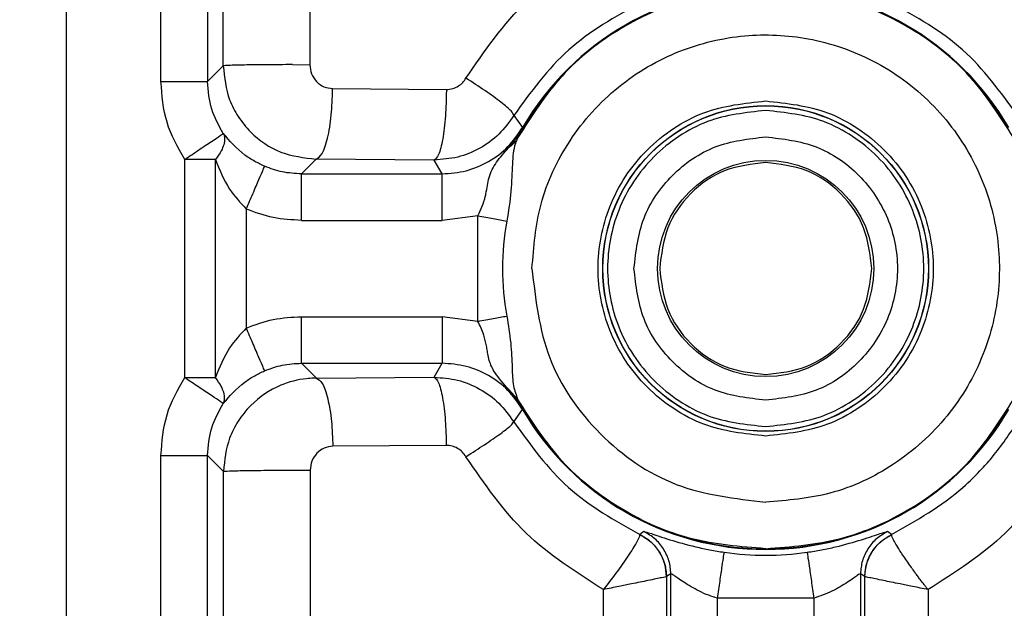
# Model space of a CAD drawing. Header units: inches. Extents: x 144.9 to 238.4, y 214.8 to 247.7.
# Tile 119 of 256: x 152.7098 to 152.7618, y 244.9109 to 244.942. Entities that reach past the tile are written whole.
import ezdxf

# ---------------------------------------------------------------- set-up
doc = ezdxf.new("R2010")
doc.units = ezdxf.units.IN
doc.header["$LTSCALE"] = 0.25
doc.header["$MEASUREMENT"] = 0
doc.layers.add('ANNOTATIONS', color=1, linetype='Continuous')
doc.layers.add('MOTOR LH', color=7, linetype='Continuous')
doc.styles.add('ARIAL', font='arial.ttf', dxfattribs={"height": 0.09375})
doc.dimstyles.new('STANDARD$0', dxfattribs={"dimtxt": 0.09375, "dimasz": 0.09375, "dimexe": 0.03125, "dimexo": 0.046875, "dimgap": 0.09, "dimtad": 0, "dimtih": 1, "dimtoh": 1, "dimdec": 4, "dimzin": 0, "dimdsep": 46, "dimtxsty": 'ARIAL', "dimcen": 0.09, "dimadec": 0, "dimazin": 0, "dimtfac": 1, "dimtdec": 4, "dimtofl": 0, "dimtmove": 0, "dimatfit": 1, "dimfxl": 1, "dimtolj": 1, "dimtzin": 0, "dimarcsym": 0})

# ---------------------------------------------------------------- blocks, each defined once
blk = doc.blocks.new('*D64')
at = {"layer": 'ANNOTATIONS', "color": 0, "lineweight": -2, "transparency": 16777216}
for p, q in [((152.282684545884, 244.7210665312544), (152.282684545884, 245.6873671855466)), ((153.423309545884, 243.5376739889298), (153.423309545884, 245.6873671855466)), ((152.376434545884, 245.6561171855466), (152.5678870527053, 245.6561171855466)), ((153.329559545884, 245.6561171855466), (153.1381070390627, 245.6561171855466))]:
    blk.add_line(p, q, dxfattribs=at)
at = {"layer": 'ANNOTATIONS', "color": 0, "transparency": 16777216}
for points in [[(152.376434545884, 245.6717421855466), (152.376434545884, 245.6404921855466), (152.282684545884, 245.6561171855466)], [(153.329559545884, 245.6717421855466), (153.329559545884, 245.6404921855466), (153.423309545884, 245.6561171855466)]]:
    blk.add_solid(points, dxfattribs=at)
at = {"layer": 'defpoints', "color": 0, "transparency": 16777216}
for p in [(152.282684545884, 245.6561171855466), (152.282684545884, 244.6741915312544), (153.423309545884, 243.4907989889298)]:
    blk.add_point(p, dxfattribs=at)
at = {"layer": 'ANNOTATIONS', "color": 0, "transparency": 16777216, "insert": (152.852997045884, 245.6561171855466), "char_height": 0.09375, "attachment_point": 5, "style": 'ARIAL'}
blk.add_mtext('\\A1;18 5/8"', dxfattribs=at)
blk = doc.blocks.new('*D66')
at = {"layer": 'ANNOTATIONS', "color": 0, "lineweight": -2, "transparency": 16777216}
for p, q in [((151.9943491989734, 244.7850832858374), (151.9943491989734, 246.0537298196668)), ((153.423309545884, 243.5376739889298), (153.423309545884, 246.0537298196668)), ((152.0880991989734, 246.0224798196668), (152.5044876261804, 246.0224798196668)), ((153.329559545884, 246.0224798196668), (152.913171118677, 246.0224798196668))]:
    blk.add_line(p, q, dxfattribs=at)
at = {"layer": 'ANNOTATIONS', "color": 0, "transparency": 16777216}
for points in [[(152.0880991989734, 246.0381048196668), (152.0880991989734, 246.0068548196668), (151.9943491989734, 246.0224798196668)], [(153.329559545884, 246.0381048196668), (153.329559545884, 246.0068548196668), (153.423309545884, 246.0224798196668)]]:
    blk.add_solid(points, dxfattribs=at)
at = {"layer": 'defpoints', "color": 0, "transparency": 16777216}
for p in [(153.423309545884, 246.0224798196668), (151.9943491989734, 244.7382082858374), (153.423309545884, 243.4907989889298)]:
    blk.add_point(p, dxfattribs=at)
at = {"layer": 'ANNOTATIONS', "color": 0, "transparency": 16777216, "insert": (152.7088293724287, 246.0224798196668), "char_height": 0.09375, "attachment_point": 5, "style": 'ARIAL'}
blk.add_mtext('\\A1;24""', dxfattribs=at)

msp = doc.modelspace()

# ---------------------------------------------------------------- linework, layer by layer
at = {"layer": 'MOTOR LH'}
for p, q in [((152.7122383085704, 244.9548537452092), (152.7122383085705, 244.9042204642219)), ((152.7172424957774, 244.9387462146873), (152.7172424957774, 244.9548537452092)), ((152.7197016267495, 244.9546472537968), (152.7197016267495, 244.9387462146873)), ((152.720531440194, 244.9395760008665), (152.7205232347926, 244.9526342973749)), ((152.7251002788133, 244.9526982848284), (152.7251099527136, 244.9396399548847)), ((152.7241954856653, 244.9396414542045), (152.7251099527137, 244.9396399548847)), ((152.7197016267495, 244.9387462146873), (152.720531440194, 244.9395760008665)), ((152.7172424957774, 244.9387462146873), (152.7197016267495, 244.9387462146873)), ((152.7263086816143, 244.938375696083), (152.7323204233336, 244.9383298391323)), ((152.7358856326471, 244.936957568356), (152.7363489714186, 244.9363200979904)), ((152.7363612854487, 244.9363129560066), (152.7363489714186, 244.9363200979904)), ((152.7363745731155, 244.9363052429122), (152.7363612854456, 244.9363129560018)), ((152.7184945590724, 244.923100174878), (152.7184945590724, 244.9346332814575)), ((152.7201221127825, 244.9346332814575), (152.7184945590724, 244.9346332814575)), ((152.7201221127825, 244.923100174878), (152.7201221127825, 244.9346332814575)), ((152.7254395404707, 244.9346476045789), (152.7246628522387, 244.9338709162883)), ((152.7316796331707, 244.9346017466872), (152.7254395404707, 244.9346476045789)), ((152.7320953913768, 244.9338709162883), (152.7316796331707, 244.9346017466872)), ((152.7246628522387, 244.9338709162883), (152.7320953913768, 244.9338709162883)), ((152.7217496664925, 244.9320108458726), (152.7217496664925, 244.9257226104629)), ((152.7246628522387, 244.9314117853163), (152.7320953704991, 244.9314117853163)), ((152.7339876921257, 244.9316585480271), (152.7320953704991, 244.9314117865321)), ((152.7339876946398, 244.9260749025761), (152.7339876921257, 244.9316585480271)), ((152.7246628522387, 244.926321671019), (152.7320953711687, 244.926321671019)), ((152.7339876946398, 244.9260749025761), (152.7320953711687, 244.9263216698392)), ((152.7246628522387, 244.923862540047), (152.7320953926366, 244.923862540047)), ((152.7246628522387, 244.9238625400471), (152.7254512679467, 244.9230740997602)), ((152.7316730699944, 244.9231200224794), (152.7320953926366, 244.9238625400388)), ((152.7184945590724, 244.923100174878), (152.7201221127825, 244.923100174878)), ((152.7254512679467, 244.9230740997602), (152.7316730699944, 244.9231200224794)), ((152.7356021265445, 244.9224946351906), (152.7361007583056, 244.9219450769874)), ((152.735877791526, 244.9207649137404), (152.7363489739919, 244.9214133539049)), ((152.7363489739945, 244.9214133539), (152.7363612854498, 244.9214205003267)), ((152.7363612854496, 244.9214205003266), (152.7363745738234, 244.9214282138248)), ((152.7323162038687, 244.919519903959), (152.7263228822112, 244.9194739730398)), ((152.7172424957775, 244.9042204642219), (152.7172424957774, 244.9189872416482)), ((152.7197016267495, 244.9066795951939), (152.7197016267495, 244.9189872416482)), ((152.7205447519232, 244.9181441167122), (152.7197016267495, 244.9189872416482)), ((152.7205498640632, 244.9100620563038), (152.7205447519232, 244.9181441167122)), ((152.7242088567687, 244.9182096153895), (152.7251262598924, 244.9182081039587)), ((152.7251262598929, 244.9182081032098), (152.7251324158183, 244.9101260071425)), ((152.7427582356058, 244.9149626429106), (152.7425441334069, 244.9148060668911)), ((152.7425441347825, 244.9148060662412), (152.7425463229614, 244.9147980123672)), ((152.7558343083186, 244.9148060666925), (152.7556202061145, 244.9149626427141)), ((152.7558343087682, 244.9148060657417), (152.7558321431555, 244.9147979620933)), ((152.7439510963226, 244.9125810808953), (152.7439495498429, 244.9100620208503)), ((152.7439525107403, 244.9125827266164), (152.7439510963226, 244.9125810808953)), ((152.7441850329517, 244.9127306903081), (152.7439525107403, 244.9125827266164)), ((152.7441850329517, 244.504550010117), (152.7441850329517, 244.9127306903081)), ((152.754193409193, 244.9127306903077), (152.754193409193, 244.5045500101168)), ((152.7544259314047, 244.9125827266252), (152.754193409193, 244.9127306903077)), ((152.7544273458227, 244.9125810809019), (152.7544259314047, 244.9125827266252)), ((152.7544291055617, 244.9100621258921), (152.7544273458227, 244.9125810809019)), ((152.7406128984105, 244.9101260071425), (152.7406138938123, 244.9118993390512)), ((152.7577645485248, 244.9118993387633), (152.7577655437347, 244.9101260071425)), ((152.7517342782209, 244.9114390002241), (152.7466441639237, 244.911439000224)), ((152.7466441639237, 244.5058417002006), (152.7466441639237, 244.911439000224)), ((152.7517342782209, 244.9114390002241), (152.7517342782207, 244.5058417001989))]:
    msp.add_line(p, q, dxfattribs=at)
for radius in [0.00860798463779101, 0.008597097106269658, 0.005714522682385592]:
    msp.add_circle((152.749189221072, 244.9288667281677), radius, dxfattribs=at)
for centre, radius, start, end in [((152.749189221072, 244.9288667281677), 0.01484670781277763, 30.13386626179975, 149.8661535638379), ((152.749189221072, 244.9288667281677), 0.01483247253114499, 30.13386626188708, 149.8661337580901), ((152.749189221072, 244.9288667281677), 0.01390074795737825, 169.593457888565, 190.4065298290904), ((152.749189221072, 244.9288667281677), 0.01484670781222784, 210.1338662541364, 329.8661512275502), ((152.749189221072, 244.9288667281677), 0.01483247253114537, 210.1338662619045, 329.8661512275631), ((152.7491892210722, 244.9288667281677), 0.01515345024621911, 261.6915448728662, 278.3084551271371)]:
    msp.add_arc(centre, radius, start, end, dxfattribs=at)
for points, knots in [([(152.7333563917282, 244.9389254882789), (152.734340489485, 244.9403600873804), (152.7362864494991, 244.9431968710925), (152.7391946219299, 244.9450389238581), (152.7406320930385, 244.9459494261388)], [0, 0, 0, 0, 0.5057132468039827, 1, 1, 1, 1]), ([(152.7577463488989, 244.9459494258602), (152.7591837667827, 244.9450389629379), (152.7620919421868, 244.943196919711), (152.7640379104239, 244.9403601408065), (152.7650220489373, 244.9389254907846)], [0, 0, 0, 0, 0.4942679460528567, 1, 1, 1, 1]), ([(152.7622776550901, 244.9357884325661), (152.761559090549, 244.9369218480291), (152.7601219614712, 244.9391886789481), (152.7569116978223, 244.9416995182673), (152.7532056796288, 244.9433095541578), (152.749189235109, 244.94385428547), (152.7451727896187, 244.9433095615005), (152.7414667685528, 244.9416995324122), (152.7382565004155, 244.939188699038), (152.73681936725, 244.9369218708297), (152.7361008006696, 244.9357884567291)], [0, 0, 0, 0, 0.1250000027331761, 0.2500000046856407, 0.3750000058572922, 0.5000000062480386, 0.6250000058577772, 0.7500000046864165, 0.8750000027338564, 1, 1, 1, 1]), ([(152.7620038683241, 244.9363052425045), (152.7612715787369, 244.9373718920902), (152.7598069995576, 244.9395051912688), (152.7566568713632, 244.9418480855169), (152.7530621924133, 244.9433466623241), (152.749189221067, 244.9438524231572), (152.745316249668, 244.9433466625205), (152.7417215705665, 244.941848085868), (152.7385714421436, 244.9395051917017), (152.7371068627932, 244.9373718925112), (152.7363745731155, 244.9363052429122)], [0, 0, 0, 0, 0.1249999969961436, 0.2499999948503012, 0.3749999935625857, 0.499999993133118, 0.6249999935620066, 0.749999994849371, 0.8749999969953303, 1, 1, 1, 1]), ([(152.7425637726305, 244.9429130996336), (152.7412308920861, 244.9421642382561), (152.7385651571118, 244.9406665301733), (152.7367788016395, 244.9381938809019), (152.7358856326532, 244.9369575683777)], [0, 0, 0, 0, 0.5000048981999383, 1, 1, 1, 1]), ([(152.7624928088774, 244.9369575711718), (152.7615996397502, 244.9381938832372), (152.7598132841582, 244.9406665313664), (152.7571475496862, 244.9421642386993), (152.755814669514, 244.9429130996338)], [0, 0, 0, 0, 0.4999951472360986, 0.9999999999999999, 0.9999999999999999, 0.9999999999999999, 0.9999999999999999]), ([(152.7368434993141, 244.9288667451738), (152.7369368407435, 244.9300137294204), (152.7371306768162, 244.9323955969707), (152.7387290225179, 244.9357606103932), (152.7412652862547, 244.938591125), (152.744510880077, 244.9404874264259), (152.7480083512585, 244.9413188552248), (152.7515509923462, 244.9411541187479), (152.7549964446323, 244.9399741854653), (152.7580583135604, 244.9377358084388), (152.7602966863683, 244.9346739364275), (152.7614766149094, 244.9312284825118), (152.7616413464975, 244.9276858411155), (152.7608099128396, 244.9241883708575), (152.7589136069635, 244.9209427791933), (152.7560830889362, 244.9184065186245), (152.7527180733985, 244.9168081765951), (152.7503362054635, 244.9166143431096), (152.749189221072, 244.9165210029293)], [0, 0, 0, 0, 0.05917703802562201, 0.1228891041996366, 0.1886135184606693, 0.2533163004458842, 0.3142284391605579, 0.3721827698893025, 0.4346196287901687, 0.4999999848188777, 0.5653803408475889, 0.6278171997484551, 0.6857715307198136, 0.7466836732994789, 0.8113864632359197, 0.8771108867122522, 0.9408229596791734, 0.9999999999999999, 0.9999999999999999, 0.9999999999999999, 0.9999999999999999]), ([(152.7251099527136, 244.9396399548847), (152.7251284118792, 244.9394738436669), (152.7251651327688, 244.9391433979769), (152.7254439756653, 244.9387274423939), (152.7258391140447, 244.9384360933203), (152.7261524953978, 244.9383957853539), (152.7263086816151, 244.9383756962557)], [0, 0, 0, 0, 0.2542201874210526, 0.5057212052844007, 0.7536562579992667, 0.9999999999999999, 0.9999999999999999, 0.9999999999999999, 0.9999999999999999]), ([(152.720531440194, 244.9395760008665), (152.7205963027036, 244.9389636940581), (152.7206963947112, 244.9380188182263), (152.7213060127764, 244.9368665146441), (152.7221339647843, 244.935839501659), (152.7235214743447, 244.9348716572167), (152.7248015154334, 244.9347221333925), (152.7254395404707, 244.9346476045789)], [0, 0, 0, 0, 0.2373178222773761, 0.3662148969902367, 0.5016008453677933, 0.7515773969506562, 1, 1, 1, 1]), ([(152.7184945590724, 244.9346332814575), (152.7181328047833, 244.935272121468), (152.7174092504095, 244.9365498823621), (152.7172980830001, 244.9380140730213), (152.7172424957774, 244.9387462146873)], [0, 0, 0, 0, 0.4999683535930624, 0.9999999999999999, 0.9999999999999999, 0.9999999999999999, 0.9999999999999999]), ([(152.7205351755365, 244.9360030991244), (152.7202987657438, 244.9364192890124), (152.7198152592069, 244.9372704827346), (152.7197400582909, 244.9382471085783), (152.7197016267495, 244.9387462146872)], [0, 0, 0, 0, 0.4889484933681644, 1, 1, 1, 1]), ([(152.7323204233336, 244.9383298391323), (152.7324328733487, 244.9383382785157), (152.7326578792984, 244.938355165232), (152.7329509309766, 244.9384966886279), (152.7331923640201, 244.9386864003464), (152.7333016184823, 244.9388456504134), (152.7333563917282, 244.9389254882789)], [0, 0, 0, 0, 0.2701955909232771, 0.5406456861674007, 0.7697089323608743, 1, 1, 1, 1]), ([(152.7358856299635, 244.9369575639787), (152.7358600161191, 244.9370225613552), (152.7358071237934, 244.9371567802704), (152.7352479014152, 244.9376324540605), (152.7344040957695, 244.9382484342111), (152.7336982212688, 244.9387045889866), (152.7333563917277, 244.9389254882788)], [0, 0, 0, 0, 0.2421319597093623, 0.5000000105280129, 0.7578680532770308, 1, 1, 1, 1]), ([(152.7254395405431, 244.9346476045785), (152.7255463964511, 244.9347114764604), (152.7257687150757, 244.9348443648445), (152.7260575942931, 244.9356986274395), (152.7262612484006, 244.9369173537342), (152.7262930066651, 244.9378585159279), (152.7263082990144, 244.9383117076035)], [0, 0, 0, 0, 0.2398811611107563, 0.4990837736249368, 0.7587970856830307, 1, 1, 1, 1]), ([(152.7263082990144, 244.9383117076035), (152.7263083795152, 244.9383223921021), (152.7263085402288, 244.9383437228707), (152.7263086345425, 244.938365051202), (152.7263086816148, 244.9383756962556)], [0, 0, 0, 0, 0.5008960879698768, 1, 1, 1, 1]), ([(152.7323201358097, 244.9382658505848), (152.7323088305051, 244.9378127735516), (152.7322853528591, 244.9368718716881), (152.7321351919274, 244.9356533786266), (152.731922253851, 244.9347990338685), (152.7317583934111, 244.9346657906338), (152.7316796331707, 244.9346017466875)], [0, 0, 0, 0, 0.2412086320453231, 0.5009162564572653, 0.7601132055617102, 1, 1, 1, 1]), ([(152.7323204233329, 244.9383298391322), (152.7323203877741, 244.9383191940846), (152.7323203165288, 244.9382978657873), (152.7323201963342, 244.9382765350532), (152.7323201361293, 244.9382658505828)], [0, 0, 0, 0, 0.4991044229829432, 0.9999999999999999, 0.9999999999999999, 0.9999999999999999, 0.9999999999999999]), ([(152.749189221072, 244.9200127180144), (152.7480758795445, 244.9201316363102), (152.7463570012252, 244.9203152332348), (152.7442929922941, 244.9214175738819), (152.7428862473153, 244.9225615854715), (152.7417345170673, 244.9239705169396), (152.7406670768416, 244.9260338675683), (152.7401203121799, 244.928866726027), (152.7406669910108, 244.9316991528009), (152.7417342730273, 244.933762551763), (152.7428856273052, 244.9351712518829), (152.7442926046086, 244.9363156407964), (152.7463565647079, 244.9374181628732), (152.7480758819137, 244.9376018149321), (152.749189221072, 244.937720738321)], [0, 0, 0, 0, 0.1197214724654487, 0.1848369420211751, 0.2499999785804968, 0.3151154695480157, 0.3802785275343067, 0.4999999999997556, 0.6197214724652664, 0.6848369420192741, 0.749999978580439, 0.8151154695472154, 0.8802785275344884, 1, 1, 1, 1]), ([(152.749189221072, 244.937720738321), (152.7503025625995, 244.9376018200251), (152.7520214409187, 244.9374182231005), (152.7540854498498, 244.9363158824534), (152.7554921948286, 244.9351718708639), (152.7566439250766, 244.9337629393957), (152.7577113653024, 244.931699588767), (152.758258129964, 244.9288667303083), (152.7577114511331, 244.9260343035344), (152.7566441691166, 244.9239709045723), (152.7554928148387, 244.9225622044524), (152.7540858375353, 244.9214178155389), (152.7520218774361, 244.9203152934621), (152.7503025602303, 244.9201316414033), (152.749189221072, 244.9200127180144)], [0, 0, 0, 0, 0.1197214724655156, 0.1848369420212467, 0.2499999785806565, 0.3151154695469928, 0.3802785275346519, 0.5000000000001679, 0.6197214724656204, 0.6848369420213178, 0.7499999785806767, 0.815115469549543, 0.8802785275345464, 1, 1, 1, 1]), ([(152.749189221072, 244.9372177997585), (152.7481391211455, 244.9371056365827), (152.7465178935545, 244.9369324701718), (152.744571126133, 244.9358927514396), (152.7432442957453, 244.9348137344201), (152.7421579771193, 244.9334848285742), (152.7411511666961, 244.9315386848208), (152.7406354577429, 244.9288667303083), (152.7411510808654, 244.9261952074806), (152.7421577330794, 244.9242490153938), (152.7432436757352, 244.9229203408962), (152.7445707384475, 244.9218409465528), (152.7465174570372, 244.920801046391), (152.7481391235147, 244.9206278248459), (152.749189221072, 244.9205156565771)], [0, 0, 0, 0, 0.119721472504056, 0.1848355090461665, 0.2499999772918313, 0.315114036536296, 0.3802785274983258, 0.5000000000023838, 0.6197214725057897, 0.6848355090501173, 0.7499999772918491, 0.8151140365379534, 0.8802785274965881, 1, 1, 1, 1]), ([(152.749189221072, 244.9205156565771), (152.7502393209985, 244.9206278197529), (152.7518605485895, 244.9208009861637), (152.753807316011, 244.9218407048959), (152.7551341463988, 244.9229197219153), (152.7562204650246, 244.9242486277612), (152.7572272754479, 244.9261947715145), (152.7577429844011, 244.928866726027), (152.7572273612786, 244.9315382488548), (152.7562207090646, 244.9334844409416), (152.7551347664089, 244.9348131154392), (152.7538077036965, 244.9358925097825), (152.7518609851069, 244.9369324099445), (152.7502393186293, 244.9371056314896), (152.749189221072, 244.9372177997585)], [0, 0, 0, 0, 0.1197214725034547, 0.1848355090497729, 0.2499999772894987, 0.3151140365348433, 0.380278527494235, 0.4999999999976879, 0.6197214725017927, 0.6848355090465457, 0.7499999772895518, 0.8151140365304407, 0.8802785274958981, 1, 1, 1, 1]), ([(152.735885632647, 244.936957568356), (152.7356389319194, 244.9366135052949), (152.7351460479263, 244.935926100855), (152.734106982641, 244.9351838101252), (152.732934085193, 244.9346922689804), (152.732097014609, 244.9346318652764), (152.7316796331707, 244.9346017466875)], [0, 0, 0, 0, 0.2512621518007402, 0.5019972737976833, 0.7516851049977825, 1, 1, 1, 1]), ([(152.7184945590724, 244.9346332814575), (152.718744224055, 244.9348008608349), (152.7192627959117, 244.935148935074), (152.7199381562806, 244.9356025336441), (152.7204166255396, 244.9359227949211), (152.7204967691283, 244.9359770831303), (152.7205351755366, 244.9360030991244)], [0, 0, 0, 0, 0.2407243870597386, 0.5000016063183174, 0.7603907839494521, 1, 1, 1, 1]), ([(152.7205351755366, 244.9360030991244), (152.7205651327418, 244.9359238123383), (152.7206294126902, 244.9357536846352), (152.7205776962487, 244.9354373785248), (152.7204278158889, 244.9350542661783), (152.7202350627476, 244.934788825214), (152.7201221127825, 244.9346332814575)], [0, 0, 0, 0, 0.2330414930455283, 0.5000431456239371, 0.7070340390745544, 0.9999999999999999, 0.9999999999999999, 0.9999999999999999, 0.9999999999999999]), ([(152.7227197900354, 244.9342693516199), (152.7225413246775, 244.9343530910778), (152.7221672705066, 244.9345286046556), (152.7213269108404, 244.9350749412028), (152.7208729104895, 244.935607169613), (152.7205351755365, 244.9360030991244)], [0, 0, 0, 0, 0.1894109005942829, 0.3969954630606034, 1, 1, 1, 1]), ([(152.73209539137, 244.9338709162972), (152.7325237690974, 244.9339030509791), (152.7333813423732, 244.9339673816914), (152.7345757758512, 244.9344842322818), (152.7356211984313, 244.9352578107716), (152.7361067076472, 244.935966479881), (152.7363489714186, 244.9363200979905)], [0, 0, 0, 0, 0.2498968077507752, 0.5002706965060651, 0.7506405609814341, 1, 1, 1, 1]), ([(152.7355995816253, 244.9352363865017), (152.7357751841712, 244.9354537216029), (152.7360453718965, 244.9357881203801), (152.7362793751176, 244.9361768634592), (152.7363612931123, 244.936312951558)], [0, 0, 0, 0, 0.6499279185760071, 1, 1, 1, 1]), ([(152.7363745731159, 244.936305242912), (152.7363679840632, 244.9362938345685), (152.7363541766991, 244.9362699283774), (152.7363253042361, 244.9362188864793), (152.7362774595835, 244.9361321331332), (152.7361979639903, 244.9359822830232), (152.7361403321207, 244.9358673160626), (152.7361008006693, 244.9357884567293)], [0, 0, 0, 0, 0.04451890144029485, 0.09328938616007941, 0.2107546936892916, 0.45863265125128, 1, 1, 1, 1]), ([(152.7361008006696, 244.9357884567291), (152.7360638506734, 244.9357117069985), (152.7360114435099, 244.9356028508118), (152.7358611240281, 244.9351811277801), (152.7357941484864, 244.9343969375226), (152.7357618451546, 244.9329359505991), (152.7356001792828, 244.9319064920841), (152.7355171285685, 244.9313776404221)], [0, 0, 0, 0, 0.06623918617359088, 0.09394880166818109, 0.3757658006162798, 0.6793194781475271, 1, 1, 1, 1]), ([(152.736100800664, 244.9357884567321), (152.7360349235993, 244.9356834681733), (152.7359030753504, 244.9354733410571), (152.735700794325, 244.9353154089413), (152.7355995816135, 244.9352363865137)], [0, 0, 0, 0, 0.4996430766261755, 1, 1, 1, 1]), ([(152.7339876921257, 244.9316585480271), (152.7341424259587, 244.9319937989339), (152.7342979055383, 244.9323306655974), (152.734380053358, 244.9326836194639), (152.7343904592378, 244.9327308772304), (152.7344662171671, 244.9330839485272), (152.7345416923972, 244.9337431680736), (152.7349178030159, 244.9344772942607), (152.7353751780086, 244.9349865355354), (152.7355995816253, 244.9352363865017)], [0, 0, 0, 0, 0.243764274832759, 0.2449391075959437, 0.2537238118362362, 0.2777359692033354, 0.5002179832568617, 0.7547900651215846, 1, 1, 1, 1]), ([(152.7201221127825, 244.9346332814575), (152.7203324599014, 244.9340908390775), (152.720705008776, 244.9331301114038), (152.7214327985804, 244.9323503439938), (152.7217496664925, 244.9320108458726)], [0, 0, 0, 0, 0.5646161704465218, 1, 1, 1, 1]), ([(152.7217496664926, 244.9320108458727), (152.721868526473, 244.9322875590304), (152.7221154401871, 244.9328623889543), (152.7224364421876, 244.9336097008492), (152.7226637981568, 244.934138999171), (152.722701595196, 244.9342269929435), (152.7227197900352, 244.9342693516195)], [0, 0, 0, 0, 0.2406913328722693, 0.5000000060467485, 0.7593086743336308, 1, 1, 1, 1]), ([(152.7246628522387, 244.9338709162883), (152.7243213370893, 244.9338886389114), (152.7236533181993, 244.9339233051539), (152.7230262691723, 244.9341557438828), (152.7227197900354, 244.9342693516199)], [0, 0, 0, 0, 0.5112357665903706, 1, 1, 1, 1]), ([(152.7246628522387, 244.9314117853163), (152.7241618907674, 244.9314368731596), (152.7231600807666, 244.93148704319), (152.7222197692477, 244.9318362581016), (152.7217496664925, 244.9320108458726)], [0, 0, 0, 0, 0.5000563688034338, 1, 1, 1, 1]), ([(152.7368434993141, 244.9288667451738), (152.7370290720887, 244.9272489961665), (152.737400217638, 244.9240134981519), (152.7402551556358, 244.9199326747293), (152.7443359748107, 244.9170777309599), (152.7475714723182, 244.9167065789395), (152.749189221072, 244.9165210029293)], [0, 0, 0, 0, 0.2499999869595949, 0.4999999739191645, 0.7499999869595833, 1, 1, 1, 1]), ([(152.7217496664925, 244.9257226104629), (152.7222197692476, 244.9258971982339), (152.7231600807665, 244.9262464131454), (152.7241618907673, 244.9262965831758), (152.7246628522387, 244.926321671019)], [0, 0, 0, 0, 0.4999436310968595, 1, 1, 1, 1]), ([(152.7339876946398, 244.9260749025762), (152.734266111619, 244.9261260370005), (152.7348229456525, 244.9262283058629), (152.7352857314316, 244.9263133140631), (152.7355171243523, 244.9263558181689)], [0, 0, 0, 0, 0.4999999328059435, 1, 1, 1, 1]), ([(152.7355171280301, 244.9263558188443), (152.7355930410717, 244.9258762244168), (152.7357390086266, 244.9249540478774), (152.7357989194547, 244.9236620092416), (152.735815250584, 244.9226721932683), (152.7360102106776, 244.9221756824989), (152.7361007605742, 244.9219450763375)], [0, 0, 0, 0, 0.2909159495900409, 0.5593806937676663, 0.7953528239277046, 1, 1, 1, 1]), ([(152.7217496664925, 244.9257226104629), (152.7214327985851, 244.925383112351), (152.7207050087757, 244.924603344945), (152.7203324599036, 244.9236426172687), (152.7201221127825, 244.923100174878)], [0, 0, 0, 0, 0.4353838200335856, 0.9999999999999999, 0.9999999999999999, 0.9999999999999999, 0.9999999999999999]), ([(152.7227197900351, 244.9234641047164), (152.722701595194, 244.9235064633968), (152.7226637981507, 244.9235944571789), (152.7224364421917, 244.9241237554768), (152.7221154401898, 244.9248710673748), (152.7218685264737, 244.9254458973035), (152.7217496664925, 244.9257226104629)], [0, 0, 0, 0, 0.2406913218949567, 0.4999999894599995, 0.7593086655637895, 1, 1, 1, 1]), ([(152.7356021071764, 244.9224946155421), (152.7353432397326, 244.922780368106), (152.7348958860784, 244.9232741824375), (152.7346065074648, 244.9238726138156), (152.7345247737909, 244.9242803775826), (152.7344810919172, 244.9245403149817), (152.734423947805, 244.9248683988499), (152.7343057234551, 244.9254126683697), (152.7341023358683, 244.9258361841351), (152.7339876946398, 244.9260749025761)], [0, 0, 0, 0, 0.2808698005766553, 0.4853763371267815, 0.5782657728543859, 0.6165451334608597, 0.6883067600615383, 0.8243113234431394, 1, 1, 1, 1]), ([(152.7227197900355, 244.9234641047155), (152.7230262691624, 244.9235777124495), (152.7236533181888, 244.9238101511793), (152.7243213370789, 244.9238448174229), (152.7246628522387, 244.9238625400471)], [0, 0, 0, 0, 0.488764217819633, 1, 1, 1, 1]), ([(152.7363489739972, 244.9214133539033), (152.7361061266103, 244.9217677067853), (152.7356199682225, 244.9224770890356), (152.7345733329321, 244.9232506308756), (152.7333794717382, 244.9237664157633), (152.7325228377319, 244.9238305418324), (152.7320953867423, 244.9238625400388)], [0, 0, 0, 0, 0.249896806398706, 0.5002706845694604, 0.7506405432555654, 1, 1, 1, 1]), ([(152.7172424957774, 244.9189872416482), (152.7172980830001, 244.9197193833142), (152.7174092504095, 244.9211835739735), (152.7181328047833, 244.9224613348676), (152.7184945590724, 244.923100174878)], [0, 0, 0, 0, 0.500031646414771, 1, 1, 1, 1]), ([(152.7205351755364, 244.921730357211), (152.7204967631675, 244.9217563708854), (152.7204166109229, 244.9218106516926), (152.7199381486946, 244.9221309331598), (152.719262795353, 244.9225845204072), (152.7187442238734, 244.922932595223), (152.7184945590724, 244.923100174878)], [0, 0, 0, 0, 0.2396205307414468, 0.4999984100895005, 0.7592756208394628, 1, 1, 1, 1]), ([(152.7205351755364, 244.921730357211), (152.7205651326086, 244.9218096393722), (152.7206294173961, 244.9219797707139), (152.7205777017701, 244.9222960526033), (152.7204278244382, 244.9226791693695), (152.7202350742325, 244.9229446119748), (152.7201221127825, 244.923100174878)], [0, 0, 0, 0, 0.2330229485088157, 0.5000432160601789, 0.706999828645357, 1, 1, 1, 1]), ([(152.7205351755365, 244.9217303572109), (152.7208732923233, 244.9221266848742), (152.7213274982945, 244.9226590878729), (152.7221680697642, 244.9232052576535), (152.7225415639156, 244.9233804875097), (152.7227197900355, 244.9234641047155)], [0, 0, 0, 0, 0.6036037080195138, 0.8108453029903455, 0.9999999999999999, 0.9999999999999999, 0.9999999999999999, 0.9999999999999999]), ([(152.7254512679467, 244.9230740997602), (152.7254455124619, 244.9230740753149), (152.7253950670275, 244.9230738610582), (152.7252210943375, 244.9230702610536), (152.7245889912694, 244.9230248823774), (152.7233827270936, 244.9227153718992), (152.7221341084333, 244.921877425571), (152.7213045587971, 244.9208336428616), (152.7207040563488, 244.919680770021), (152.7206070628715, 244.9187451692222), (152.7205447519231, 244.9181441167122)], [0, 0, 0, 0, 0.002250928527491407, 0.01972884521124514, 0.06804857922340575, 0.2499008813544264, 0.4999295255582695, 0.6378743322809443, 0.7673617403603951, 1, 1, 1, 1]), ([(152.7254512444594, 244.9230740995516), (152.7255577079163, 244.9230111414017), (152.7257788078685, 244.9228803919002), (152.7260665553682, 244.9220418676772), (152.7262710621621, 244.9208472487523), (152.7263060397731, 244.9199203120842), (152.7263228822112, 244.9194739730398)], [0, 0, 0, 0, 0.2407570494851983, 0.4999966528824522, 0.7592381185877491, 1, 1, 1, 1]), ([(152.7316730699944, 244.9231200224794), (152.7320893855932, 244.9230900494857), (152.7329253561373, 244.9230298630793), (152.7340978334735, 244.9225392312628), (152.7351376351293, 244.9217969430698), (152.7356309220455, 244.9211091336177), (152.7358777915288, 244.9207649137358)], [0, 0, 0, 0, 0.2477949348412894, 0.4975774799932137, 0.748558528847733, 1, 1, 1, 1]), ([(152.7316730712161, 244.923120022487), (152.7317516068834, 244.9230568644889), (152.7319147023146, 244.9229257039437), (152.7321269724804, 244.9220870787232), (152.7322778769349, 244.9208927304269), (152.732303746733, 244.9199661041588), (152.7323162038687, 244.919519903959)], [0, 0, 0, 0, 0.240765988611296, 0.4999999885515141, 0.759233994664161, 1, 1, 1, 1]), ([(152.7363612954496, 244.9214205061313), (152.7362595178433, 244.9215879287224), (152.7360248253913, 244.9219739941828), (152.7357549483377, 244.9223063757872), (152.7356021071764, 244.9224946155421)], [0, 0, 0, 0, 0.4336637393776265, 1, 1, 1, 1]), ([(152.7361007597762, 244.9219450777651), (152.736146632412, 244.9218534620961), (152.7362081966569, 244.9217305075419), (152.7362983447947, 244.9215631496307), (152.73634377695, 244.9214816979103), (152.7363650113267, 244.9214448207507), (152.73637457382, 244.9214282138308)], [0, 0, 0, 0, 0.6377013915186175, 0.8558393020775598, 0.9350800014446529, 1, 1, 1, 1]), ([(152.7197016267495, 244.9189872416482), (152.7197400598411, 244.9194863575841), (152.719815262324, 244.9204629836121), (152.7202987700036, 244.9213141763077), (152.7205351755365, 244.9217303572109)], [0, 0, 0, 0, 0.5110614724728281, 1, 1, 1, 1]), ([(152.73637457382, 244.9214282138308), (152.7371068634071, 244.9203615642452), (152.7385714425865, 244.9182282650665), (152.7417215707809, 244.9158853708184), (152.7453162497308, 244.9143867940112), (152.7491892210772, 244.9138810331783), (152.7530621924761, 244.914386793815), (152.7566568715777, 244.9158853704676), (152.7598070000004, 244.918228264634), (152.7612715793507, 244.9203615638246), (152.7620038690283, 244.9214282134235)], [0, 0, 0, 0, 0.1249999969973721, 0.2499999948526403, 0.3749999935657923, 0.4999999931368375, 0.6249999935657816, 0.7499999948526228, 0.8749999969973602, 1, 1, 1, 1]), ([(152.733351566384, 244.9189239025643), (152.7336889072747, 244.9191389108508), (152.7343848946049, 244.9195825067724), (152.7352206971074, 244.9201639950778), (152.7357823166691, 244.9206008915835), (152.7358466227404, 244.920711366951), (152.7358777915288, 244.9207649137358)], [0, 0, 0, 0, 0.2423468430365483, 0.4999996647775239, 0.7576526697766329, 1, 1, 1, 1]), ([(152.7358777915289, 244.9207649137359), (152.7367698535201, 244.9195280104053), (152.7385545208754, 244.9170534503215), (152.7412139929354, 244.91555534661), (152.7425441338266, 244.9148060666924)], [0, 0, 0, 0, 0.4998477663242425, 1, 1, 1, 1]), ([(152.7558343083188, 244.9148060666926), (152.7571552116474, 244.9155565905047), (152.7588942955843, 244.9165447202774), (152.7604987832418, 244.9181461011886), (152.7615036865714, 244.9192734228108), (152.7620793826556, 244.9201346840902), (152.7625006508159, 244.9207649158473)], [0, 0, 0, 0, 0.4994163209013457, 0.6575249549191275, 0.7493923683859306, 1, 1, 1, 1]), ([(152.7263228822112, 244.9194739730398), (152.7261667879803, 244.9194538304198), (152.7258531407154, 244.9194133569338), (152.7254593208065, 244.9191220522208), (152.7251810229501, 244.9187063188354), (152.7251445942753, 244.9183749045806), (152.7251262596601, 244.9182081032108)], [0, 0, 0, 0, 0.2457843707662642, 0.4938657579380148, 0.7452617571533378, 0.9999999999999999, 0.9999999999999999, 0.9999999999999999, 0.9999999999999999]), ([(152.7333515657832, 244.9189239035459), (152.7332912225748, 244.9190116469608), (152.7331708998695, 244.9191866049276), (152.732914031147, 244.9193737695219), (152.7326253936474, 244.919499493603), (152.7324192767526, 244.9195130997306), (152.7323162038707, 244.9195199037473)], [0, 0, 0, 0, 0.2527142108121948, 0.5039052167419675, 0.7519178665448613, 1, 1, 1, 1]), ([(152.7406138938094, 244.9118993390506), (152.7391773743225, 244.9128117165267), (152.736275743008, 244.9146546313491), (152.7343326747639, 244.9174914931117), (152.7333515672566, 244.9189239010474)], [0, 0, 0, 0, 0.4950730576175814, 1, 1, 1, 1]), ([(152.7650268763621, 244.9189239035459), (152.7640458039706, 244.9174915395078), (152.7621027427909, 244.9146546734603), (152.7592011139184, 244.912811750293), (152.7577645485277, 244.9118993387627)], [0, 0, 0, 0, 0.5049107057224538, 1, 1, 1, 1]), ([(152.7425463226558, 244.9147980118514), (152.7425205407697, 244.9147144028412), (152.7424702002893, 244.9145511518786), (152.7420187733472, 244.9138189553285), (152.7413902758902, 244.9129059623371), (152.7408709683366, 244.912232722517), (152.7406138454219, 244.9118993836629)], [0, 0, 0, 0, 0.2663101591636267, 0.5199845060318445, 0.7623316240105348, 1, 1, 1, 1]), ([(152.7425441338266, 244.9148060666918), (152.7427437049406, 244.9146885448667), (152.7431432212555, 244.9144532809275), (152.7435830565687, 244.9139064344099), (152.7438895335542, 244.9132751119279), (152.7439315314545, 244.9128133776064), (152.7439525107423, 244.9125827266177)], [0, 0, 0, 0, 0.2497659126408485, 0.5000000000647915, 0.7502340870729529, 0.9999999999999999, 0.9999999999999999, 0.9999999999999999, 0.9999999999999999]), ([(152.7439510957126, 244.9125810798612), (152.7439325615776, 244.9128069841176), (152.7438947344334, 244.9132680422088), (152.7435944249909, 244.9139076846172), (152.7431440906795, 244.9144526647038), (152.7427428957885, 244.9146844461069), (152.7425463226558, 244.9147980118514)], [0, 0, 0, 0, 0.2449845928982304, 0.500000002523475, 0.75501541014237, 1, 1, 1, 1]), ([(152.7427582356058, 244.9149626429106), (152.742843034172, 244.9149474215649), (152.7430099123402, 244.9149174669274), (152.744020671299, 244.9145546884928), (152.7451968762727, 244.9142189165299), (152.7462274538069, 244.9139953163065), (152.7467439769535, 244.9139130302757), (152.7469995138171, 244.9138723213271)], [0, 0, 0, 0, 0.2721481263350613, 0.5355701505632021, 0.779343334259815, 0.8908356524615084, 0.9999999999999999, 0.9999999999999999, 0.9999999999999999, 0.9999999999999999]), ([(152.7441850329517, 244.9127306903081), (152.7441637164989, 244.9129630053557), (152.7441210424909, 244.9134280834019), (152.7438101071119, 244.9140630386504), (152.7433643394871, 244.9146118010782), (152.7429601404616, 244.914845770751), (152.7427582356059, 244.9149626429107)], [0, 0, 0, 0, 0.2497592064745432, 0.500000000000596, 0.750240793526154, 1, 1, 1, 1]), ([(152.7513789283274, 244.9138723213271), (152.7516335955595, 244.9139128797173), (152.7521483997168, 244.9139948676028), (152.7531778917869, 244.9142179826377), (152.7543560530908, 244.9145540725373), (152.7553682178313, 244.9149173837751), (152.7555353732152, 244.9149474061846), (152.7556202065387, 244.9149626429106)], [0, 0, 0, 0, 0.108793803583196, 0.2199242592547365, 0.4637848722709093, 0.7278645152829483, 1, 1, 1, 1]), ([(152.7556202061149, 244.9149626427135), (152.7554183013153, 244.9148457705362), (152.7550141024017, 244.9146118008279), (152.7545683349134, 244.9140630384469), (152.7542573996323, 244.9134280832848), (152.7542147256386, 244.9129630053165), (152.754193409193, 244.9127306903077)], [0, 0, 0, 0, 0.2497592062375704, 0.5000000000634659, 0.7502407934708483, 1, 1, 1, 1]), ([(152.7544259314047, 244.9125827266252), (152.7544469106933, 244.9128133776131), (152.7544889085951, 244.913275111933), (152.754795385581, 244.9139064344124), (152.7552352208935, 244.9144532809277), (152.7556347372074, 244.9146885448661), (152.7558343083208, 244.9148060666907)], [0, 0, 0, 0, 0.2497659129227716, 0.4999999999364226, 0.7502340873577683, 1, 1, 1, 1]), ([(152.7544273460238, 244.912581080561), (152.7544458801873, 244.9128069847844), (152.7544837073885, 244.9132680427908), (152.7547840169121, 244.9139076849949), (152.7552343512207, 244.9144526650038), (152.7556355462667, 244.9146844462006), (152.7558321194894, 244.9147980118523)], [0, 0, 0, 0, 0.244984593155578, 0.4999999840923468, 0.755015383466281, 1, 1, 1, 1]), ([(152.7577645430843, 244.9118993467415), (152.7577641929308, 244.9118991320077), (152.7577636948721, 244.9118988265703), (152.7577629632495, 244.9118986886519), (152.7577624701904, 244.9118987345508), (152.757762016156, 244.9118989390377), (152.7577614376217, 244.9118994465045), (152.7577598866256, 244.9119023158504), (152.757758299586, 244.9119088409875), (152.7577486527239, 244.9119183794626), (152.7577343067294, 244.9119382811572), (152.7577030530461, 244.9119766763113), (152.7576426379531, 244.9120546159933), (152.757521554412, 244.9122099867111), (152.7573974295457, 244.9123729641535), (152.7572652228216, 244.9125482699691), (152.7571358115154, 244.9127217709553), (152.7570030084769, 244.9129031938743), (152.7568668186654, 244.9130926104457), (152.7566391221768, 244.913414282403), (152.7562678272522, 244.9139638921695), (152.7558966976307, 244.9145761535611), (152.7558535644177, 244.9147243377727), (152.7558321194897, 244.9147980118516)], [0, 0, 0, 0, 0.0002283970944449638, 0.0003248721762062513, 0.0004140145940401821, 0.0005032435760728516, 0.0006007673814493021, 0.0008418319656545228, 0.002311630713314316, 0.00429629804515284, 0.00826647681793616, 0.01621010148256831, 0.03210952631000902, 0.06394968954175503, 0.1277323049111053, 0.149313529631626, 0.1915231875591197, 0.255082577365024, 0.285044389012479, 0.336749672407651, 0.5075171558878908, 0.7551478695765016, 1, 1, 1, 1]), ([(152.7439510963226, 244.9125810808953), (152.7438934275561, 244.9125683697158), (152.7437735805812, 244.9125419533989), (152.7430628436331, 244.9123973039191), (152.7422217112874, 244.9122206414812), (152.7414039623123, 244.9120570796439), (152.7408895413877, 244.9119543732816), (152.7406138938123, 244.9118993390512)], [0, 0, 0, 0, 0.2366639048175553, 0.491833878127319, 0.7030106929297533, 0.8408610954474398, 1, 1, 1, 1]), ([(152.7466441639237, 244.911439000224), (152.7464877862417, 244.9114896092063), (152.7461531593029, 244.9115979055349), (152.74551791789, 244.9118823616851), (152.7449564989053, 244.9122218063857), (152.7445519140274, 244.9125010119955), (152.7443442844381, 244.9126483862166), (152.7442190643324, 244.9127293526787), (152.7441961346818, 244.9127302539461), (152.7441850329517, 244.9127306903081)], [0, 0, 0, 0, 0.1225566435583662, 0.2622545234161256, 0.5366557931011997, 0.6769869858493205, 0.7933798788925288, 0.8999618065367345, 1, 1, 1, 1]), ([(152.754193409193, 244.9127306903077), (152.7541822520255, 244.9127304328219), (152.7541593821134, 244.9127299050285), (152.754034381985, 244.9126492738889), (152.7538267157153, 244.9124999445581), (152.7534180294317, 244.9122204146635), (152.7527370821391, 244.9117991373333), (152.7520611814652, 244.9115564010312), (152.7517342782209, 244.9114390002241)], [0, 0, 0, 0, 0.100530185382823, 0.2060663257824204, 0.323212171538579, 0.4655150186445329, 0.7414932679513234, 0.9999999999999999, 0.9999999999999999, 0.9999999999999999, 0.9999999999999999]), ([(152.7577645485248, 244.9118993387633), (152.757488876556, 244.9119543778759), (152.7569744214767, 244.9120570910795), (152.7561566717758, 244.9122206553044), (152.7553155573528, 244.9123973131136), (152.7546048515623, 244.9125419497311), (152.7544850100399, 244.9125683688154), (152.7544273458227, 244.9125810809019)], [0, 0, 0, 0, 0.1591529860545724, 0.2970090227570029, 0.5081717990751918, 0.7633467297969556, 0.9999999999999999, 0.9999999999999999, 0.9999999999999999, 0.9999999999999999])]:
    msp.add_open_spline(points, degree=3, knots=knots, dxfattribs=at)
for points in [[(152.724195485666, 244.9396414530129), (152.7237258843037, 244.9396402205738), (152.7227866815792, 244.9396377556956), (152.7215924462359, 244.9396225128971), (152.7207389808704, 244.9396011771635), (152.720600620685, 244.9395843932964), (152.7205314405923, 244.9395760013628)], [(152.7422314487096, 244.9288667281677), (152.7423360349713, 244.9297784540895), (152.7425452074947, 244.9316019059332), (152.7441541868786, 244.933901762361), (152.7464540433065, 244.9355107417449), (152.7482774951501, 244.9357199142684), (152.749189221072, 244.9358245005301)], [(152.749189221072, 244.9358245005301), (152.750099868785, 244.9357199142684), (152.7519211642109, 244.9355107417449), (152.754237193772, 244.933901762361), (152.7557847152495, 244.9316019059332), (152.7563281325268, 244.9288667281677), (152.7557847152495, 244.9261315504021), (152.754237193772, 244.9238316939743), (152.7519211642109, 244.9222227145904), (152.750099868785, 244.922013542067), (152.749189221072, 244.9219089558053)], [(152.7491892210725, 244.9344652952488), (152.7484556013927, 244.9343811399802), (152.7469883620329, 244.934212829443), (152.7451377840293, 244.9329181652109), (152.7438431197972, 244.9310675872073), (152.74367480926, 244.9296003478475), (152.7435906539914, 244.9288667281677)], [(152.7547877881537, 244.9288667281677), (152.7547036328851, 244.9296003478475), (152.7545353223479, 244.9310675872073), (152.7532406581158, 244.9329181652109), (152.7513900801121, 244.934212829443), (152.7499228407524, 244.9343811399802), (152.7491892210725, 244.9344652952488)], [(152.7246628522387, 244.9314117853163), (152.7246628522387, 244.9317270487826), (152.7246628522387, 244.9323575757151), (152.7246628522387, 244.9331592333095), (152.7246628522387, 244.9337319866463), (152.7246628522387, 244.9338246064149), (152.7246628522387, 244.9338709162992)], [(152.7320953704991, 244.9314117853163), (152.7320953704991, 244.9317270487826), (152.7320953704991, 244.9323575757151), (152.7320953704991, 244.9331592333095), (152.7320953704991, 244.9337319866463), (152.7320953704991, 244.9338246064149), (152.7320953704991, 244.9338709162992)], [(152.7339876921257, 244.9316585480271), (152.7342661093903, 244.9316074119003), (152.7348229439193, 244.9315051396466), (152.7352857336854, 244.9314201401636), (152.7355171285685, 244.9313776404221)], [(152.749189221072, 244.9219089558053), (152.7482774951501, 244.922013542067), (152.7464540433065, 244.9222227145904), (152.7441541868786, 244.9238316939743), (152.7425452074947, 244.9261315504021), (152.7423360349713, 244.9279550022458), (152.7422314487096, 244.9288667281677)], [(152.7435906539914, 244.9288667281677), (152.74367480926, 244.9281331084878), (152.7438431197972, 244.9266658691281), (152.7451377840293, 244.9248152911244), (152.7469883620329, 244.9235206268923), (152.7484556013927, 244.9233523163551), (152.7491892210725, 244.9232681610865)], [(152.7491892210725, 244.9232681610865), (152.7499228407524, 244.9233523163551), (152.7513900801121, 244.9235206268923), (152.7532406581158, 244.9248152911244), (152.7545353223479, 244.9266658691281), (152.7547036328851, 244.9281331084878), (152.7547877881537, 244.9288667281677)], [(152.7246628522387, 244.923862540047), (152.7246628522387, 244.9239088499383), (152.7246628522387, 244.9240014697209), (152.7246628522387, 244.9245742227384), (152.7246628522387, 244.9253758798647), (152.7246628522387, 244.9260064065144), (152.7246628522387, 244.9263216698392)], [(152.7320953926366, 244.9263216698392), (152.7320953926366, 244.9260064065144), (152.7320953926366, 244.9253758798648), (152.7320953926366, 244.9245742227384), (152.7320953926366, 244.9240014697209), (152.7320953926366, 244.9239088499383), (152.7320953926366, 244.923862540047)], [(152.749189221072, 244.9140607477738), (152.7478503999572, 244.914165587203), (152.7451727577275, 244.9143752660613), (152.7414667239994, 244.9160469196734), (152.7382564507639, 244.9185415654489), (152.7368193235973, 244.9208105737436), (152.736100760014, 244.9219450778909)], [(152.749189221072, 244.9140607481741), (152.7505280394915, 244.9141655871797), (152.7532056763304, 244.914375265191), (152.7569117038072, 244.9160469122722), (152.7601219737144, 244.9185415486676), (152.761559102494, 244.9208105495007), (152.7622776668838, 244.9219450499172)], [(152.7172424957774, 244.9189872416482), (152.7175577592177, 244.9189872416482), (152.7181882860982, 244.9189872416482), (152.7189899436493, 244.9189872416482), (152.7195626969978, 244.9189872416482), (152.7196553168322, 244.9189872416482), (152.7197016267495, 244.9189872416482)], [(152.7205447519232, 244.9181441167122), (152.7206137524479, 244.9181525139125), (152.7207517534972, 244.9181693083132), (152.7216051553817, 244.9181906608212), (152.7227996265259, 244.9182059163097), (152.723739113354, 244.9182083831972), (152.7242088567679, 244.9182096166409)], [(152.7466441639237, 244.911439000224), (152.7466897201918, 244.9117509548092), (152.746780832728, 244.9123748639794), (152.7468966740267, 244.9131681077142), (152.7469794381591, 244.913734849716), (152.7469928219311, 244.9138264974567), (152.7469995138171, 244.9138723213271)], [(152.7513789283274, 244.9138723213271), (152.7513856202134, 244.9138264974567), (152.7513990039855, 244.913734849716), (152.7514817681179, 244.9131681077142), (152.7515976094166, 244.9123748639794), (152.7516887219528, 244.9117509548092), (152.7517342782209, 244.911439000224)]]:
    msp.add_open_spline(points, degree=3, dxfattribs=at)

# ---------------------------------------------------------------- dimensions: what is measured, and where the dimension line sits
at = {"layer": 'ANNOTATIONS'}
for base, p1, p2, text, picture, middle in [((153.423309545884, 246.0224798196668), (151.9943491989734, 244.7382082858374), (153.423309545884, 243.4907989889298), '24""', '*D66', (152.7088293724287, 246.0224798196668)), ((152.282684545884, 245.6561171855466), (153.423309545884, 243.4907989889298), (152.282684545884, 244.6741915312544), '18 5/8"', '*D64', (152.852997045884, 245.6561171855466))]:
    dim = msp.add_linear_dim(base=base, p1=p1, p2=p2, text=text, dimstyle='STANDARD$0', dxfattribs=at)
    dim.commit()
    dim.dimension.update_dxf_attribs({"geometry": picture, "text_midpoint": middle, "dimtype": 160})

doc.saveas('drawing.dxf')
